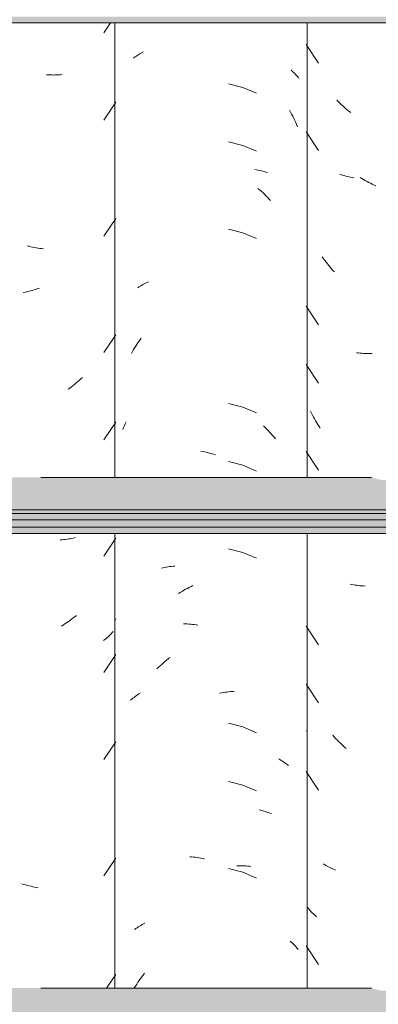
# Model space of a CAD drawing. Header units: metres. Extents: x 9.7 to 43.6, y -0.5 to 5.6.
# Tile 135 of 154: x 35.08 to 35.267, y 3.005 to 3.516. Entities that reach past the tile are written whole.
import ezdxf

# ---------------------------------------------------------------- set-up
doc = ezdxf.new("R2010")
doc.units = ezdxf.units.M
doc.layers.add('A-GLAZ-CWMG', color=7, linetype='Continuous', lineweight=5)
doc.layers.add('A-ROOF', color=7, linetype='Continuous', lineweight=5)

# ---------------------------------------------------------------- blocks, each defined once
blk = doc.blocks.new('FP_210-D')
at = {"layer": 'A-GLAZ-CWMG', "color": 9, "true_color": 0xc0c0c0}
for p, q in [((-15.70113, 3.50271), (-15.69477, 3.49303)), ((-15.68442, 3.47317), (-15.68519, 3.47394)), ((-15.68364, 3.4724), (-15.68442, 3.47317)), ((-15.68285, 3.47166), (-15.68364, 3.4724)), ((-15.68205, 3.47092), (-15.68285, 3.47166)), ((-15.68124, 3.4702), (-15.68205, 3.47092)), ((-15.68043, 3.4695), (-15.68124, 3.4702)), ((-15.6796, 3.46881), (-15.68043, 3.4695)), ((-15.67877, 3.46813), (-15.6796, 3.46881)), ((-15.67793, 3.46747), (-15.67877, 3.46813)), ((-15.70113, 3.45749), (-15.69477, 3.44782)), ((-15.68299, 3.4353), (-15.68378, 3.43557)), ((-15.6822, 3.43504), (-15.68299, 3.4353)), ((-15.68139, 3.4348), (-15.6822, 3.43504)), ((-15.68058, 3.43457), (-15.68139, 3.4348)), ((-15.67975, 3.43435), (-15.68058, 3.43457)), ((-15.67892, 3.43415), (-15.67975, 3.43435)), ((-15.67808, 3.43397), (-15.67892, 3.43415)), ((-15.67724, 3.4338), (-15.67808, 3.43397)), ((-15.67638, 3.43365), (-15.67724, 3.4338)), ((-15.67219, 3.43335), (-15.67308, 3.43391)), ((-15.6713, 3.43281), (-15.67219, 3.43335)), ((-15.6704, 3.43229), (-15.6713, 3.43281)), ((-15.6695, 3.43178), (-15.6704, 3.43229)), ((-15.66859, 3.43129), (-15.6695, 3.43178)), ((-15.66768, 3.43082), (-15.66859, 3.43129)), ((-15.66677, 3.43036), (-15.66768, 3.43082)), ((-15.66585, 3.42992), (-15.66677, 3.43036)), ((-15.66492, 3.42949), (-15.66585, 3.42992)), ((-15.69209, 3.39174), (-15.69274, 3.39265)), ((-15.69143, 3.39084), (-15.69209, 3.39174)), ((-15.69075, 3.38995), (-15.69143, 3.39084)), ((-15.69007, 3.38907), (-15.69075, 3.38995)), ((-15.68937, 3.3882), (-15.69007, 3.38907)), ((-15.68866, 3.38735), (-15.68937, 3.3882)), ((-15.68794, 3.38651), (-15.68866, 3.38735)), ((-15.68721, 3.38568), (-15.68794, 3.38651)), ((-15.68647, 3.38487), (-15.68721, 3.38568)), ((-15.70113, 3.36706), (-15.69477, 3.35739)), ((-15.67404, 3.34288), (-15.67492, 3.34299)), ((-15.67316, 3.34279), (-15.67404, 3.34288)), ((-15.67228, 3.34271), (-15.67316, 3.34279)), ((-15.67139, 3.34265), (-15.67228, 3.34271)), ((-15.67049, 3.3426), (-15.67139, 3.34265)), ((-15.66959, 3.34257), (-15.67049, 3.3426)), ((-15.66868, 3.34255), (-15.66959, 3.34257)), ((-15.66777, 3.34256), (-15.66868, 3.34255)), ((-15.66686, 3.34257), (-15.66777, 3.34256)), ((-15.70113, 3.33692), (-15.69477, 3.32725)), ((-15.69834, 3.31167), (-15.69884, 3.31269)), ((-15.69782, 3.31065), (-15.69834, 3.31167)), ((-15.69729, 3.30964), (-15.69782, 3.31065)), ((-15.69675, 3.30864), (-15.69729, 3.30964)), ((-15.69618, 3.30766), (-15.69675, 3.30864)), ((-15.69561, 3.30668), (-15.69618, 3.30766)), ((-15.69502, 3.30571), (-15.69561, 3.30668)), ((-15.69442, 3.30475), (-15.69502, 3.30571)), ((-15.69381, 3.30381), (-15.69442, 3.30475)), ((-15.70113, 3.29171), (-15.69477, 3.28203)), ((-15.67742, 3.22284), (-15.67827, 3.22301)), ((-15.67657, 3.22268), (-15.67742, 3.22284)), ((-15.67571, 3.22254), (-15.67657, 3.22268)), ((-15.67484, 3.22241), (-15.67571, 3.22254)), ((-15.67397, 3.2223), (-15.67484, 3.22241)), ((-15.67309, 3.22221), (-15.67397, 3.2223)), ((-15.6722, 3.22213), (-15.67309, 3.22221)), ((-15.67131, 3.22207), (-15.6722, 3.22213)), ((-15.67042, 3.22202), (-15.67131, 3.22207)), ((-15.70113, 3.20128), (-15.69477, 3.1916)), ((-15.70113, 3.17114), (-15.69477, 3.16146)), ((-15.70107, 3.14682), (-15.70113, 3.14691)), ((-15.6866, 3.14386), (-15.68733, 3.14468)), ((-15.68584, 3.14306), (-15.6866, 3.14386)), ((-15.68508, 3.14227), (-15.68584, 3.14306)), ((-15.68431, 3.14149), (-15.68508, 3.14227)), ((-15.68353, 3.14073), (-15.68431, 3.14149)), ((-15.68274, 3.13999), (-15.68353, 3.14073)), ((-15.68194, 3.13925), (-15.68274, 3.13999)), ((-15.68114, 3.13854), (-15.68194, 3.13925)), ((-15.68032, 3.13783), (-15.68114, 3.13854)), ((-15.70113, 3.12592), (-15.69477, 3.11625)), ((-15.69158, 3.07764), (-15.69224, 3.07807)), ((-15.69091, 3.07723), (-15.69158, 3.07764)), ((-15.69023, 3.07683), (-15.69091, 3.07723)), ((-15.68953, 3.07644), (-15.69023, 3.07683)), ((-15.68883, 3.07606), (-15.68953, 3.07644)), ((-15.68811, 3.07569), (-15.68883, 3.07606)), ((-15.68738, 3.07534), (-15.68811, 3.07569)), ((-15.68664, 3.075), (-15.68738, 3.07534)), ((-15.68589, 3.07468), (-15.68664, 3.075)), ((-15.69987, 3.05482), (-15.70033, 3.0554)), ((-15.6994, 3.05425), (-15.69987, 3.05482)), ((-15.69892, 3.05369), (-15.6994, 3.05425)), ((-15.69842, 3.05315), (-15.69892, 3.05369)), ((-15.6979, 3.0526), (-15.69842, 3.05315)), ((-15.69737, 3.05207), (-15.6979, 3.0526)), ((-15.69683, 3.05155), (-15.69737, 3.05207)), ((-15.69627, 3.05104), (-15.69683, 3.05155)), ((-15.6957, 3.05054), (-15.69627, 3.05104)), ((-15.70113, 3.03549), (-15.69477, 3.02582))]:
    blk.add_line(p, q, dxfattribs=at)
blk = doc.blocks.new('FP_211-D')
at = {"layer": 'A-GLAZ-CWMG', "color": 9, "true_color": 0xc0c0c0}
for p, q in [((-15.78947, 3.4966), (-15.78883, 3.49704)), ((-15.78883, 3.49704), (-15.78818, 3.49747)), ((-15.78818, 3.49747), (-15.78752, 3.49789)), ((-15.78752, 3.49789), (-15.78684, 3.4983)), ((-15.78684, 3.4983), (-15.78615, 3.49869)), ((-15.78615, 3.49869), (-15.78545, 3.49907)), ((-15.7907, 3.49568), (-15.79009, 3.49615)), ((-15.79009, 3.49615), (-15.78947, 3.4966)), ((-15.70885, 3.48951), (-15.70829, 3.48901)), ((-15.70829, 3.48901), (-15.70775, 3.48849)), ((-15.70775, 3.48849), (-15.70723, 3.48797)), ((-15.70723, 3.48797), (-15.70672, 3.48743)), ((-15.70672, 3.48743), (-15.70623, 3.48689)), ((-15.70623, 3.48689), (-15.70575, 3.48633)), ((-15.73395, 3.48057), (-15.74138, 3.48248)), ((-15.70575, 3.48633), (-15.70528, 3.48577)), ((-15.70528, 3.48577), (-15.70483, 3.4852)), ((-15.72689, 3.47758), (-15.73395, 3.48057)), ((-15.70978, 3.46868), (-15.7092, 3.46765)), ((-15.7092, 3.46765), (-15.70863, 3.46661)), ((-15.70863, 3.46661), (-15.70809, 3.46557)), ((-15.70809, 3.46557), (-15.70755, 3.46451)), ((-15.70755, 3.46451), (-15.70703, 3.46344)), ((-15.70703, 3.46344), (-15.70653, 3.46236)), ((-15.70653, 3.46236), (-15.70604, 3.46128)), ((-15.70604, 3.46128), (-15.70557, 3.46018)), ((-15.73395, 3.45042), (-15.74138, 3.45234)), ((-15.72689, 3.44744), (-15.73395, 3.45042)), ((-15.72769, 3.43804), (-15.72684, 3.43788)), ((-15.72684, 3.43788), (-15.72599, 3.4377)), ((-15.72599, 3.4377), (-15.72515, 3.43751)), ((-15.72515, 3.43751), (-15.72432, 3.4373)), ((-15.72432, 3.4373), (-15.7235, 3.43708)), ((-15.7235, 3.43708), (-15.72269, 3.43684)), ((-15.72269, 3.43684), (-15.72188, 3.43658)), ((-15.72188, 3.43658), (-15.72109, 3.43632)), ((-15.7261, 3.42821), (-15.72526, 3.42748)), ((-15.72526, 3.42748), (-15.72443, 3.42673)), ((-15.72443, 3.42673), (-15.72361, 3.42598)), ((-15.72361, 3.42598), (-15.72279, 3.4252)), ((-15.72279, 3.4252), (-15.72199, 3.42441)), ((-15.72199, 3.42441), (-15.7212, 3.42361)), ((-15.7212, 3.42361), (-15.72041, 3.42279)), ((-15.72041, 3.42279), (-15.71964, 3.42196)), ((-15.73395, 3.40521), (-15.74138, 3.40712)), ((-15.72689, 3.40223), (-15.73395, 3.40521)), ((-15.78439, 3.37904), (-15.78366, 3.37939)), ((-15.78366, 3.37939), (-15.78292, 3.37972)), ((-15.78852, 3.37668), (-15.78786, 3.37711)), ((-15.78786, 3.37711), (-15.78719, 3.37752)), ((-15.78719, 3.37752), (-15.78651, 3.37792)), ((-15.78651, 3.37792), (-15.78582, 3.3783)), ((-15.78582, 3.3783), (-15.78511, 3.37868)), ((-15.78511, 3.37868), (-15.78439, 3.37904)), ((-15.78809, 3.34861), (-15.78743, 3.34956)), ((-15.78743, 3.34956), (-15.78675, 3.35051)), ((-15.7918, 3.34263), (-15.79121, 3.34366)), ((-15.79121, 3.34366), (-15.79062, 3.34467)), ((-15.79062, 3.34467), (-15.79001, 3.34567)), ((-15.79001, 3.34567), (-15.78938, 3.34666)), ((-15.78938, 3.34666), (-15.78874, 3.34764)), ((-15.78874, 3.34764), (-15.78809, 3.34861)), ((-15.73395, 3.31478), (-15.74138, 3.31669)), ((-15.72689, 3.3118), (-15.73395, 3.31478)), ((-15.79626, 3.30312), (-15.79584, 3.30416)), ((-15.79584, 3.30416), (-15.7954, 3.30519)), ((-15.7954, 3.30519), (-15.79495, 3.30621)), ((-15.79495, 3.30621), (-15.79449, 3.30723)), ((-15.72321, 3.30503), (-15.72241, 3.30425)), ((-15.72241, 3.30425), (-15.72161, 3.30346)), ((-15.72161, 3.30346), (-15.72082, 3.30264)), ((-15.72082, 3.30264), (-15.72004, 3.30182)), ((-15.72004, 3.30182), (-15.71927, 3.30098)), ((-15.71927, 3.30098), (-15.71852, 3.30012)), ((-15.71852, 3.30012), (-15.71777, 3.29926)), ((-15.71777, 3.29926), (-15.71704, 3.29838)), ((-15.7558, 3.29198), (-15.75484, 3.2918)), ((-15.75484, 3.2918), (-15.75388, 3.2916)), ((-15.75388, 3.2916), (-15.75292, 3.29138)), ((-15.75292, 3.29138), (-15.75196, 3.29115)), ((-15.75196, 3.29115), (-15.751, 3.2909)), ((-15.751, 3.2909), (-15.75004, 3.29063)), ((-15.75004, 3.29063), (-15.74908, 3.29034)), ((-15.74908, 3.29034), (-15.74812, 3.29003)), ((-15.73395, 3.28464), (-15.74138, 3.28655)), ((-15.72689, 3.28166), (-15.73395, 3.28464)), ((-15.73395, 3.23942), (-15.74138, 3.24134)), ((-15.72689, 3.23644), (-15.73395, 3.23942)), ((-15.77621, 3.23126), (-15.77538, 3.23146)), ((-15.77538, 3.23146), (-15.77453, 3.23164)), ((-15.77453, 3.23164), (-15.77368, 3.2318)), ((-15.77368, 3.2318), (-15.77282, 3.23195)), ((-15.77282, 3.23195), (-15.77195, 3.23208)), ((-15.77195, 3.23208), (-15.77107, 3.2322)), ((-15.77107, 3.2322), (-15.77018, 3.2323)), ((-15.77018, 3.2323), (-15.76929, 3.23239)), ((-15.76271, 3.22084), (-15.76177, 3.22133)), ((-15.76177, 3.22133), (-15.76083, 3.22179)), ((-15.76083, 3.22179), (-15.75989, 3.22224)), ((-15.76731, 3.21816), (-15.7664, 3.21873)), ((-15.7664, 3.21873), (-15.76549, 3.21929)), ((-15.76549, 3.21929), (-15.76457, 3.21982)), ((-15.76457, 3.21982), (-15.76364, 3.22034)), ((-15.76364, 3.22034), (-15.76271, 3.22084)), ((-15.76475, 3.20241), (-15.76383, 3.2024)), ((-15.76383, 3.2024), (-15.7629, 3.20236)), ((-15.7629, 3.20236), (-15.76196, 3.20231)), ((-15.76196, 3.20231), (-15.76102, 3.20224)), ((-15.76102, 3.20224), (-15.76008, 3.20216)), ((-15.76008, 3.20216), (-15.75914, 3.20205)), ((-15.75914, 3.20205), (-15.75819, 3.20193)), ((-15.75819, 3.20193), (-15.75724, 3.2018)), ((-15.7777, 3.17993), (-15.77688, 3.18069)), ((-15.77688, 3.18069), (-15.77605, 3.18144)), ((-15.77605, 3.18144), (-15.77521, 3.18217)), ((-15.77521, 3.18217), (-15.77436, 3.18288)), ((-15.77436, 3.18288), (-15.7735, 3.18358)), ((-15.7735, 3.18358), (-15.77264, 3.18426)), ((-15.77264, 3.18426), (-15.77177, 3.18493)), ((-15.77851, 3.17915), (-15.7777, 3.17993)), ((-15.78981, 3.16478), (-15.78918, 3.16523)), ((-15.78918, 3.16523), (-15.78854, 3.16567)), ((-15.78854, 3.16567), (-15.78788, 3.16609)), ((-15.78788, 3.16609), (-15.78721, 3.16651)), ((-15.74602, 3.1665), (-15.74507, 3.16667)), ((-15.74507, 3.16667), (-15.74411, 3.16683)), ((-15.74411, 3.16683), (-15.74316, 3.16697)), ((-15.74316, 3.16697), (-15.74221, 3.16709)), ((-15.74221, 3.16709), (-15.74127, 3.1672)), ((-15.74127, 3.1672), (-15.74033, 3.16729)), ((-15.74033, 3.16729), (-15.73939, 3.16736)), ((-15.73939, 3.16736), (-15.73845, 3.16741)), ((-15.79219, 3.16288), (-15.79161, 3.16337)), ((-15.79161, 3.16337), (-15.79103, 3.16385)), ((-15.79103, 3.16385), (-15.79042, 3.16432)), ((-15.79042, 3.16432), (-15.78981, 3.16478)), ((-15.73395, 3.149), (-15.74138, 3.15091)), ((-15.72689, 3.14601), (-15.73395, 3.149)), ((-15.71547, 3.13242), (-15.71477, 3.13203)), ((-15.71477, 3.13203), (-15.71409, 3.13163)), ((-15.71409, 3.13163), (-15.71342, 3.13122)), ((-15.71342, 3.13122), (-15.71276, 3.1308)), ((-15.71276, 3.1308), (-15.71212, 3.13037)), ((-15.71212, 3.13037), (-15.71149, 3.12992)), ((-15.71149, 3.12992), (-15.71087, 3.12946)), ((-15.71087, 3.12946), (-15.71026, 3.12899)), ((-15.73395, 3.11885), (-15.74138, 3.12077)), ((-15.72689, 3.11587), (-15.73395, 3.11885)), ((-15.72553, 3.10602), (-15.72469, 3.10582)), ((-15.72469, 3.10582), (-15.72387, 3.10561)), ((-15.72387, 3.10561), (-15.72305, 3.10538)), ((-15.72305, 3.10538), (-15.72224, 3.10513)), ((-15.72224, 3.10513), (-15.72145, 3.10487)), ((-15.72145, 3.10487), (-15.72066, 3.10459)), ((-15.72066, 3.10459), (-15.71989, 3.1043)), ((-15.71989, 3.1043), (-15.71912, 3.104)), ((-15.76151, 3.08171), (-15.76057, 3.08163)), ((-15.76057, 3.08163), (-15.75963, 3.08154)), ((-15.75963, 3.08154), (-15.75868, 3.08143)), ((-15.75868, 3.08143), (-15.75773, 3.0813)), ((-15.75773, 3.0813), (-15.75678, 3.08115)), ((-15.75678, 3.08115), (-15.75582, 3.08099)), ((-15.75582, 3.08099), (-15.75487, 3.08081)), ((-15.75487, 3.08081), (-15.75391, 3.08061)), ((-15.73395, 3.07364), (-15.74138, 3.07555)), ((-15.73705, 3.07703), (-15.73612, 3.07704)), ((-15.73612, 3.07704), (-15.7352, 3.07704)), ((-15.7352, 3.07704), (-15.73429, 3.07702)), ((-15.73429, 3.07702), (-15.73338, 3.07698)), ((-15.72689, 3.07066), (-15.73395, 3.07364)), ((-15.73338, 3.07698), (-15.73248, 3.07692)), ((-15.73248, 3.07692), (-15.73159, 3.07685)), ((-15.73159, 3.07685), (-15.7307, 3.07676)), ((-15.7307, 3.07676), (-15.72981, 3.07665)), ((-15.79013, 3.04398), (-15.78951, 3.04443)), ((-15.78951, 3.04443), (-15.78887, 3.04487)), ((-15.78887, 3.04487), (-15.78822, 3.0453)), ((-15.78822, 3.0453), (-15.78756, 3.04572)), ((-15.78756, 3.04572), (-15.78689, 3.04613)), ((-15.78689, 3.04613), (-15.7862, 3.04652)), ((-15.7862, 3.04652), (-15.7855, 3.0469)), ((-15.7855, 3.0469), (-15.78479, 3.04727)), ((-15.70938, 3.03784), (-15.70881, 3.03734)), ((-15.70881, 3.03734), (-15.70826, 3.03683)), ((-15.70826, 3.03683), (-15.70772, 3.03632)), ((-15.70772, 3.03632), (-15.7072, 3.03579)), ((-15.7072, 3.03579), (-15.70669, 3.03525)), ((-15.70669, 3.03525), (-15.70619, 3.03471)), ((-15.70619, 3.03471), (-15.70571, 3.03415)), ((-15.70571, 3.03415), (-15.70525, 3.03359)), ((-15.78839, 3.0166), (-15.78773, 3.01756)), ((-15.78773, 3.01756), (-15.78706, 3.01851)), ((-15.78706, 3.01851), (-15.78637, 3.01945)), ((-15.78637, 3.01945), (-15.78568, 3.02037)), ((-15.78568, 3.02037), (-15.78497, 3.02128)), ((-15.79028, 3.01365), (-15.78967, 3.01465)), ((-15.78967, 3.01465), (-15.78903, 3.01563)), ((-15.78903, 3.01563), (-15.78839, 3.0166))]:
    blk.add_line(p, q, dxfattribs=at)
blk = doc.blocks.new('FP_212-D')
at = {"layer": 'A-GLAZ-CWMG', "color": 9, "true_color": 0xc0c0c0}
for p, q in [((-15.80615, 3.50885), (-15.80265, 3.51402)), ((-15.83494, 3.48706), (-15.83586, 3.48712)), ((-15.83402, 3.48701), (-15.83494, 3.48706)), ((-15.8331, 3.48699), (-15.83402, 3.48701)), ((-15.83219, 3.48697), (-15.8331, 3.48699)), ((-15.83128, 3.48698), (-15.83219, 3.48697)), ((-15.83037, 3.487), (-15.83128, 3.48698)), ((-15.82947, 3.48704), (-15.83037, 3.487)), ((-15.82858, 3.48709), (-15.82947, 3.48704)), ((-15.82769, 3.48716), (-15.82858, 3.48709)), ((-15.80615, 3.46364), (-15.79991, 3.47284)), ((-15.80615, 3.40335), (-15.79991, 3.41256)), ((-15.84495, 3.39819), (-15.84589, 3.39844)), ((-15.84401, 3.39796), (-15.84495, 3.39819)), ((-15.84307, 3.39775), (-15.84401, 3.39796)), ((-15.84213, 3.39756), (-15.84307, 3.39775)), ((-15.84119, 3.39738), (-15.84213, 3.39756)), ((-15.84025, 3.39722), (-15.84119, 3.39738)), ((-15.83931, 3.39708), (-15.84025, 3.39722)), ((-15.83838, 3.39695), (-15.83931, 3.39708)), ((-15.83744, 3.39684), (-15.83838, 3.39695)), ((-15.84693, 3.37435), (-15.84787, 3.37415)), ((-15.84599, 3.37456), (-15.84693, 3.37435)), ((-15.84504, 3.37479), (-15.84599, 3.37456)), ((-15.8441, 3.37504), (-15.84504, 3.37479)), ((-15.84316, 3.37531), (-15.8441, 3.37504)), ((-15.84222, 3.37559), (-15.84316, 3.37531)), ((-15.84128, 3.37589), (-15.84222, 3.37559)), ((-15.84034, 3.37621), (-15.84128, 3.37589)), ((-15.8394, 3.37654), (-15.84034, 3.37621)), ((-15.80615, 3.34307), (-15.79991, 3.35227)), ((-15.81876, 3.32875), (-15.81957, 3.32804)), ((-15.81796, 3.32948), (-15.81876, 3.32875)), ((-15.81717, 3.33022), (-15.81796, 3.32948)), ((-15.82376, 3.3247), (-15.82461, 3.32408)), ((-15.8229, 3.32534), (-15.82376, 3.3247)), ((-15.82206, 3.32599), (-15.8229, 3.32534)), ((-15.82122, 3.32666), (-15.82206, 3.32599)), ((-15.82039, 3.32734), (-15.82122, 3.32666)), ((-15.81957, 3.32804), (-15.82039, 3.32734)), ((-15.80615, 3.29785), (-15.79991, 3.30706)), ((-15.82349, 3.24658), (-15.82434, 3.24644)), ((-15.82264, 3.24675), (-15.82349, 3.24658)), ((-15.82179, 3.24692), (-15.82264, 3.24675)), ((-15.82096, 3.24712), (-15.82179, 3.24692)), ((-15.80615, 3.23757), (-15.79991, 3.24677)), ((-15.82784, 3.246), (-15.82873, 3.24594)), ((-15.82696, 3.24609), (-15.82784, 3.246)), ((-15.82608, 3.24619), (-15.82696, 3.24609)), ((-15.82521, 3.2463), (-15.82608, 3.24619)), ((-15.82434, 3.24644), (-15.82521, 3.2463)), ((-15.82115, 3.20614), (-15.82199, 3.20547)), ((-15.82032, 3.20683), (-15.82115, 3.20614)), ((-15.82716, 3.20179), (-15.82804, 3.20123)), ((-15.82628, 3.20236), (-15.82716, 3.20179)), ((-15.82541, 3.20295), (-15.82628, 3.20236)), ((-15.82454, 3.20356), (-15.82541, 3.20295)), ((-15.82368, 3.20418), (-15.82454, 3.20356)), ((-15.82283, 3.20482), (-15.82368, 3.20418)), ((-15.82199, 3.20547), (-15.82283, 3.20482)), ((-15.79991, 3.20495), (-15.80016, 3.20434)), ((-15.8039, 3.19575), (-15.80446, 3.19524)), ((-15.80335, 3.19627), (-15.8039, 3.19575)), ((-15.80282, 3.1968), (-15.80335, 3.19627)), ((-15.8023, 3.19733), (-15.80282, 3.1968)), ((-15.80179, 3.19788), (-15.8023, 3.19733)), ((-15.8013, 3.19844), (-15.80179, 3.19788)), ((-15.80562, 3.19425), (-15.80623, 3.19378)), ((-15.80503, 3.19474), (-15.80562, 3.19425)), ((-15.80446, 3.19524), (-15.80503, 3.19474)), ((-15.80615, 3.17728), (-15.79991, 3.18649)), ((-15.80615, 3.13207), (-15.79991, 3.14127)), ((-15.80615, 3.07178), (-15.79991, 3.08099)), ((-15.84765, 3.06737), (-15.84859, 3.06767)), ((-15.84671, 3.06709), (-15.84765, 3.06737)), ((-15.84577, 3.06683), (-15.84671, 3.06709)), ((-15.84483, 3.06659), (-15.84577, 3.06683)), ((-15.84388, 3.06636), (-15.84483, 3.06659)), ((-15.84294, 3.06615), (-15.84388, 3.06636)), ((-15.842, 3.06596), (-15.84294, 3.06615)), ((-15.84106, 3.06579), (-15.842, 3.06596)), ((-15.84012, 3.06563), (-15.84106, 3.06579)), ((-15.80473, 3.0136), (-15.79991, 3.0207))]:
    blk.add_line(p, q, dxfattribs=at)
blk = doc.blocks.new('Rectangular Mullion - Telha Fibrocimento - Ondulada-1908998-D')
at = {"layer": 'A-GLAZ-CWMG'}
for p, q in [((-15.80043, 3.27839), (-15.80043, 3.51402)), ((-15.70061, 3.27839), (-15.70061, 3.51402)), ((-15.80043, 3.0136), (-15.80043, 3.24922)), ((-15.70061, 3.0136), (-15.70061, 3.24922))]:
    blk.add_line(p, q, dxfattribs=at)
for name in ['FP_211-D', 'FP_212-D', 'FP_210-D']:
    blk.add_blockref(name, (0, 0), dxfattribs=at)
blk = doc.blocks.new('LONGARINA_STEEL_FRAME - LONGARINA_STEEL_FRAME-1917798-D')
at = {"layer": 'A-ROOF', "true_color": 0x9fa09c}
h = blk.add_hatch(color=253, dxfattribs=at)
h.paths.add_polyline_path([(-16.68983, 3.51402), (-15.50504, 3.51402), (-15.50554, 3.51728), (-16.75754, 3.51728), (-16.75754, 3.51402), (-16.69208, 3.51402)])
h.paths.add_polyline_path([(-18.04504, 3.51402), (-16.79254, 3.51402), (-16.79302, 3.51728), (-18.04504, 3.51728)])
h = blk.add_hatch(color=253, dxfattribs=at)
h.paths.add_polyline_path([(-15.63984, 3.26158), (-15.50504, 3.26158), (-15.50504, 3.27839), (-15.64307, 3.27839), (-15.64976, 3.27686), (-15.66207, 3.27705), (-15.66724, 3.27839), (-16.19607, 3.27839), (-16.20276, 3.27686), (-16.21507, 3.27705), (-16.22024, 3.27839), (-16.74907, 3.27839), (-16.75754, 3.27645), (-16.75754, 3.26158), (-15.63998, 3.26158)])
h.paths.add_polyline_path([(-18.04504, 3.26158), (-16.79254, 3.26158), (-16.79254, 3.27839), (-17.30207, 3.27839), (-17.30876, 3.27686), (-17.32107, 3.27705), (-17.32624, 3.27839), (-18.04504, 3.27839)])
h = blk.add_hatch(color=253, dxfattribs=at)
h.paths.add_polyline_path([(-16.74739, 3.2596), (-15.50504, 3.2596), (-15.50504, 3.26158), (-16.75754, 3.26158), (-16.75754, 3.2596), (-16.75303, 3.2596)])
h.paths.add_polyline_path([(-18.02501, 3.2596), (-16.79254, 3.2596), (-16.79254, 3.26158), (-18.04504, 3.26158), (-18.04504, 3.2596)])
h = blk.add_hatch(color=253, dxfattribs=at)
h.paths.add_polyline_path([(-16.83351, 3.25634), (-16.79254, 3.25634), (-16.79254, 3.2596), (-18.04504, 3.2596), (-18.04504, 3.25634), (-16.9036, 3.25634)])
h.paths.add_polyline_path([(-15.64201, 3.25634), (-15.50504, 3.25634), (-15.50504, 3.2596), (-16.75754, 3.2596), (-16.75754, 3.25634), (-15.64632, 3.25634)])
h = blk.add_hatch(color=253, dxfattribs=at)
h.paths.add_polyline_path([(-15.64201, 3.25248), (-15.50504, 3.25248), (-15.50504, 3.25634), (-16.75754, 3.25634), (-16.75754, 3.25248), (-15.6525, 3.25248)])
h.paths.add_polyline_path([(-18.02501, 3.25248), (-16.79254, 3.25248), (-16.79254, 3.25634), (-18.04504, 3.25634), (-18.04504, 3.25248)])
h = blk.add_hatch(color=253, dxfattribs=at)
h.paths.add_polyline_path([(-16.65456, 3.24922), (-15.50504, 3.24922), (-15.50504, 3.25248), (-16.75754, 3.25248), (-16.75754, 3.24922), (-16.66135, 3.24922)])
h.paths.add_polyline_path([(-18.04085, 3.24922), (-16.79254, 3.24922), (-16.79302, 3.25248), (-18.04504, 3.25248), (-18.04504, 3.24922)])
h = blk.add_hatch(color=253, dxfattribs=at)
h.paths.add_polyline_path([(-15.63984, 2.99678), (-15.50504, 2.99678), (-15.50504, 3.0136), (-15.64307, 3.0136), (-15.64976, 3.01206), (-15.66207, 3.01225), (-15.66724, 3.0136), (-16.19607, 3.0136), (-16.20276, 3.01206), (-16.21507, 3.01225), (-16.22024, 3.0136), (-16.74907, 3.0136), (-16.75754, 3.01165), (-16.75754, 2.99678), (-15.63998, 2.99678)])
h.paths.add_polyline_path([(-18.02501, 2.99678), (-16.79254, 2.99678), (-16.79254, 3.0136), (-17.30207, 3.0136), (-17.30876, 3.01206), (-17.32107, 3.01225), (-17.32624, 3.0136), (-18.04504, 3.0136), (-18.04504, 2.99678)])
at = {"layer": 'A-ROOF'}
for p, q in [((-15.50504, 3.51402), (-16.75754, 3.51402)), ((-15.66724, 3.27839), (-15.83882, 3.27839)), ((-15.50504, 3.26158), (-16.75754, 3.26158)), ((-15.50504, 3.2596), (-16.75754, 3.2596)), ((-15.50504, 3.25634), (-16.75754, 3.25634)), ((-15.50504, 3.25248), (-16.75754, 3.25248)), ((-15.50504, 3.24922), (-16.75754, 3.24922)), ((-15.66724, 3.0136), (-15.83882, 3.0136))]:
    blk.add_line(p, q, dxfattribs=at)

msp = doc.modelspace()

# ---------------------------------------------------------------- block references
at = {"layer": 'A-GLAZ-CWMG'}
msp.add_blockref('Rectangular Mullion - Telha Fibrocimento - Ondulada-1908998-D', (50.93019, 0), dxfattribs=at)
at = {"layer": 'A-ROOF'}
msp.add_blockref('LONGARINA_STEEL_FRAME - LONGARINA_STEEL_FRAME-1917798-D', (50.93019, 0), dxfattribs=at)

doc.saveas('drawing.dxf')
